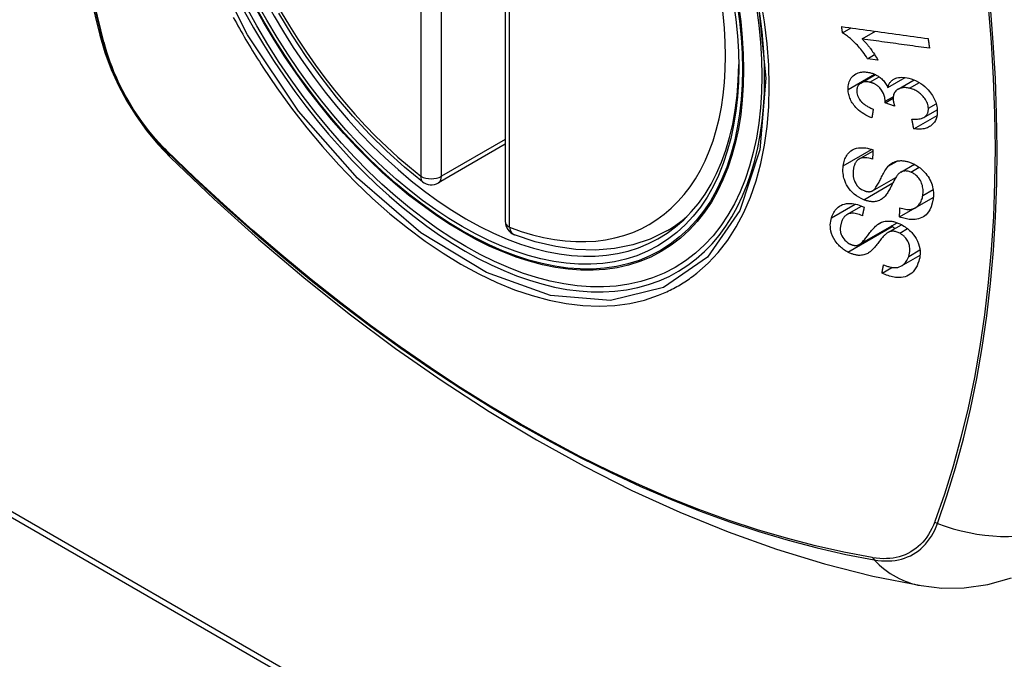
# Model space of a CAD drawing. Header units: inches. Extents: x 378 to 445.2, y 145.3 to 209.5.
# Tile 16 of 129: x 404.07 to 404.875, y 186.731 to 187.255. Entities that reach past the tile are written whole.
import ezdxf

# ---------------------------------------------------------------- set-up
doc = ezdxf.new("R2010")
doc.units = ezdxf.units.IN
doc.header["$MEASUREMENT"] = 0
doc.layers.add('Visible Edges(ANSI)', color=7, linetype='Continuous', lineweight=25)
doc.layers.add('Visible Tangent Edges(ANSI)', color=7, linetype='Continuous', lineweight=25)

msp = doc.modelspace()

# ---------------------------------------------------------------- linework, layer by layer
at = {"layer": 'Visible Edges(ANSI)'}
for p, q in [((404.46697, 187.57461), (404.46697, 187.08993)), ((404.74296, 187.24429), (404.75001, 187.24836)), ((404.759, 187.2393), (404.76989, 187.24559)), ((404.76346, 187.22314), (404.76919, 187.22645)), ((404.77185, 187.22198), (404.76346, 187.22314)), ((404.75804, 187.20324), (404.76989, 187.21009)), ((404.78011, 187.19966), (404.7941, 187.20774)), ((404.78839, 187.19818), (404.80156, 187.20578)), ((404.77785, 187.18706), (404.78434, 187.1908)), ((404.78558, 187.18442), (404.77785, 187.18706)), ((404.80957, 187.17513), (404.82042, 187.1814)), ((404.80128, 187.16579), (404.82027, 187.17675)), ((404.46697, 187.15306), (404.41231, 187.1215)), ((404.7564, 187.14093), (404.76785, 187.14754)), ((403.55591, 187.14049), (405.67723, 185.91574)), ((403.56016, 187.14294), (405.68148, 185.91819)), ((404.79069, 187.13031), (404.80176, 187.1367)), ((404.76752, 187.11497), (404.78668, 187.12603)), ((404.78964, 187.09364), (404.8171, 187.10949)), ((404.80246, 187.10107), (404.81722, 187.10959)), ((404.8171, 187.10949), (404.8171, 187.10952)), ((404.8172, 187.10942), (404.8171, 187.10949)), ((404.74659, 187.09554), (404.75857, 187.10245)), ((404.75654, 187.07098), (404.7876, 187.08892)), ((404.59909, 187.08211), (404.60936, 187.08804)), ((404.78003, 187.08079), (404.79125, 187.08727)), ((404.79123, 187.05355), (404.80638, 187.0623)), ((404.77528, 187.04769), (404.78334, 187.05235))]:
    msp.add_line(p, q, dxfattribs=at)
at = {"layer": 'Visible Edges(ANSI)', "flags": 128}
for points in [[(404.13871, 187.94961), (404.12587, 187.91155), (404.11481, 187.87237), (404.10551, 187.83213), (404.09795, 187.79091), (404.09211, 187.74877), (404.08797, 187.70577), (404.08549, 187.66198), (404.08467, 187.61745), (404.08549, 187.57226), (404.08791, 187.52645), (404.09193, 187.48009), (404.09753, 187.43326), (404.10468, 187.38601), (404.11336, 187.33841), (404.12355, 187.29053), (404.13523, 187.24245)], [(404.39916, 187.12239), (404.38447, 187.1344), (404.37006, 187.14739), (404.35598, 187.1613), (404.34229, 187.17606), (404.32906, 187.19162), (404.31634, 187.2079), (404.30418, 187.22483), (404.29264, 187.24233), (404.28177, 187.26032)], [(404.13523, 187.24245), (404.13946, 187.22815), (404.14461, 187.21443), (404.15059, 187.20123), (404.1574, 187.18851), (404.16501, 187.17626), (404.17345, 187.16447), (404.18276, 187.15315), (404.19302, 187.14234)], [(404.74223, 187.24945), (404.74516, 187.24904), (404.74809, 187.24863), (404.75103, 187.24822), (404.75398, 187.24781), (404.75693, 187.2474), (404.75988, 187.24698), (404.76284, 187.24657), (404.7658, 187.24616), (404.76876, 187.24575), (404.77172, 187.24533), (404.77469, 187.24492), (404.77765, 187.2445), (404.78061, 187.24409), (404.78357, 187.24368), (404.78653, 187.24327), (404.78949, 187.24285), (404.79244, 187.24244), (404.79539, 187.24203), (404.79833, 187.24162), (404.80127, 187.24121), (404.8042, 187.2408), (404.80712, 187.2404), (404.81004, 187.23999), (404.81295, 187.23959)], [(404.74296, 187.24429), (404.74293, 187.24451), (404.7429, 187.24472), (404.74287, 187.24494), (404.74284, 187.24515), (404.74281, 187.24537), (404.74278, 187.24558), (404.74275, 187.2458), (404.74272, 187.24601), (404.74269, 187.24623), (404.74266, 187.24644), (404.74262, 187.24666), (404.74259, 187.24687), (404.74256, 187.24709), (404.74253, 187.2473), (404.7425, 187.24752), (404.74247, 187.24773), (404.74244, 187.24795), (404.74241, 187.24816), (404.74238, 187.24838), (404.74235, 187.24859), (404.74232, 187.24881), (404.74229, 187.24902), (404.74226, 187.24924), (404.74223, 187.24945)], [(404.76346, 187.22314), (404.76251, 187.22463), (404.76156, 187.22604), (404.76061, 187.22739), (404.75967, 187.22868), (404.75873, 187.22989), (404.75781, 187.23105), (404.75689, 187.23215), (404.75599, 187.23318), (404.7551, 187.23416), (404.75423, 187.23509), (404.75338, 187.23596), (404.75256, 187.23678), (404.75175, 187.23755), (404.75098, 187.23827), (404.75023, 187.23895), (404.74948, 187.23961), (404.74871, 187.24027), (404.74792, 187.24091), (404.74712, 187.24153), (404.74631, 187.24213), (404.74549, 187.24272), (404.74465, 187.24327), (404.74381, 187.2438), (404.74296, 187.24429)], [(404.81415, 187.23165), (404.81187, 187.23197), (404.80959, 187.23228), (404.8073, 187.2326), (404.80501, 187.23292), (404.80271, 187.23324), (404.80042, 187.23356), (404.79812, 187.23387), (404.79582, 187.23419), (404.79351, 187.23451), (404.79121, 187.23483), (404.78891, 187.23515), (404.7866, 187.23547), (404.7843, 187.23579), (404.78199, 187.23611), (404.77969, 187.23643), (404.77738, 187.23675), (404.77508, 187.23707), (404.77278, 187.23739), (404.77048, 187.23771), (404.76818, 187.23803), (404.76588, 187.23835), (404.76359, 187.23866), (404.76129, 187.23898), (404.759, 187.2393)], [(404.759, 187.2393), (404.75949, 187.23882), (404.75997, 187.23833), (404.76045, 187.23783), (404.76092, 187.23732), (404.76139, 187.2368), (404.76185, 187.23628), (404.76231, 187.23575), (404.76275, 187.23522), (404.7632, 187.23469), (404.76363, 187.23415), (404.76406, 187.23361), (404.76448, 187.23307), (404.7649, 187.23253), (404.7653, 187.23199), (404.76576, 187.23137), (404.7663, 187.23063), (404.76692, 187.22978), (404.76758, 187.22884), (404.76828, 187.22782), (404.76901, 187.22673), (404.76974, 187.22559), (404.77047, 187.22441), (404.77118, 187.2232), (404.77185, 187.22198)], [(404.81295, 187.23959), (404.813, 187.23926), (404.81305, 187.23892), (404.8131, 187.23859), (404.81315, 187.23826), (404.8132, 187.23793), (404.81325, 187.2376), (404.8133, 187.23727), (404.81335, 187.23694), (404.8134, 187.23661), (404.81345, 187.23628), (404.8135, 187.23595), (404.81355, 187.23562), (404.8136, 187.23529), (404.81365, 187.23496), (404.8137, 187.23462), (404.81375, 187.23429), (404.8138, 187.23396), (404.81385, 187.23363), (404.8139, 187.2333), (404.81395, 187.23297), (404.814, 187.23264), (404.81405, 187.23231), (404.8141, 187.23198), (404.81415, 187.23165)], [(404.74749, 187.19786), (404.74748, 187.19921), (404.74756, 187.20053), (404.74774, 187.20182), (404.74802, 187.20305), (404.74841, 187.20424), (404.7489, 187.20538), (404.74948, 187.20647), (404.75015, 187.20747), (404.75091, 187.2084), (404.75176, 187.20924), (404.75271, 187.20999), (404.75373, 187.21063), (404.75478, 187.21115), (404.75582, 187.21154), (404.75683, 187.21184), (404.7578, 187.21205), (404.75871, 187.21219), (404.75961, 187.21228), (404.76053, 187.21232), (404.76146, 187.21231), (404.7624, 187.21225), (404.76335, 187.21214), (404.76432, 187.21198), (404.7653, 187.21176)], [(404.7653, 187.21176), (404.76595, 187.2116), (404.76661, 187.21141), (404.76726, 187.21119), (404.76791, 187.21096), (404.76856, 187.2107), (404.76921, 187.21041), (404.76985, 187.21011), (404.77048, 187.20978), (404.7711, 187.20943), (404.77172, 187.20906), (404.77234, 187.20865), (404.77298, 187.2082), (404.77364, 187.20771), (404.77431, 187.20716), (404.77499, 187.20656), (404.77567, 187.20591), (404.77635, 187.2052), (404.777, 187.20446), (404.7776, 187.2037), (404.77817, 187.20292), (404.77871, 187.20213), (404.77921, 187.20132), (404.77967, 187.20049), (404.78011, 187.19966)], [(404.76543, 187.20387), (404.76469, 187.20403), (404.76396, 187.20415), (404.76324, 187.20424), (404.76252, 187.20428), (404.76182, 187.20428), (404.76113, 187.20423), (404.76047, 187.20413), (404.75984, 187.20398), (404.75922, 187.20379), (404.75863, 187.20355), (404.75806, 187.20326), (404.75753, 187.20292), (404.75704, 187.20255), (404.75659, 187.20213), (404.75618, 187.20168), (404.75582, 187.20119), (404.75552, 187.20067), (404.75525, 187.20012), (404.75504, 187.19953), (404.75488, 187.19892), (404.75477, 187.19829), (404.7547, 187.19763), (404.75467, 187.19697), (404.75468, 187.19629)], [(404.7779, 187.18827), (404.77745, 187.19143), (404.77637, 187.19458), (404.77475, 187.19752), (404.77343, 187.19927), (404.77294, 187.19981), (404.7726, 187.20014), (404.77226, 187.20045), (404.77191, 187.20076), (404.77155, 187.20104), (404.77118, 187.20132), (404.7708, 187.20159), (404.77041, 187.20184), (404.77002, 187.20208), (404.76961, 187.2023), (404.76921, 187.20252), (404.76879, 187.20272), (404.76838, 187.2029), (404.76796, 187.20308), (404.76754, 187.20324), (404.76712, 187.20339), (404.7667, 187.20352), (404.76627, 187.20365), (404.76585, 187.20377), (404.76543, 187.20387)], [(404.78011, 187.19966), (404.78027, 187.20026), (404.78045, 187.20086), (404.78066, 187.20143), (404.7809, 187.20199), (404.78116, 187.20253), (404.78146, 187.20305), (404.78178, 187.20356), (404.78214, 187.20404), (404.78253, 187.2045), (404.78294, 187.20493), (404.78339, 187.20533), (404.78386, 187.2057), (404.78435, 187.20605), (404.78491, 187.20638), (404.78561, 187.20674), (404.78646, 187.2071), (404.78748, 187.20742), (404.78868, 187.20768), (404.79003, 187.20785), (404.79143, 187.20791), (404.79286, 187.20786), (404.79431, 187.20771), (404.79577, 187.20747), (404.79725, 187.20715)], [(404.79725, 187.20715), (404.79924, 187.20661), (404.80122, 187.20591), (404.80319, 187.20507), (404.8051, 187.20407), (404.80695, 187.20293), (404.80874, 187.20165), (404.81041, 187.20027), (404.81187, 187.19889), (404.81314, 187.19756), (404.81419, 187.19634), (404.81504, 187.19527), (404.8158, 187.19421), (404.81651, 187.19314), (404.81716, 187.19206), (404.81776, 187.19095), (404.8183, 187.18982), (404.81878, 187.18869), (404.81919, 187.18755), (404.81955, 187.18641), (404.81984, 187.18527), (404.82008, 187.18413), (404.82026, 187.183), (404.82038, 187.18187), (404.82046, 187.18076)], [(404.76696, 187.17471), (404.76531, 187.1754), (404.76368, 187.17616), (404.76208, 187.17699), (404.7605, 187.1779), (404.75897, 187.1789), (404.75748, 187.17998), (404.75612, 187.1811), (404.75492, 187.1822), (404.7539, 187.18325), (404.75301, 187.18424), (404.75227, 187.18517), (404.75159, 187.18609), (404.75096, 187.18702), (404.75038, 187.18797), (404.74986, 187.18894), (404.74938, 187.18992), (404.74896, 187.19092), (404.7486, 187.19191), (404.74829, 187.19291), (404.74803, 187.1939), (404.74782, 187.1949), (404.74767, 187.19589), (404.74756, 187.19688), (404.74749, 187.19786)], [(404.75468, 187.19629), (404.75478, 187.19519), (404.75498, 187.19408), (404.7553, 187.19297), (404.75573, 187.19187), (404.75628, 187.19078), (404.7569, 187.18979), (404.75752, 187.18895), (404.75809, 187.18826), (404.7586, 187.1877), (404.75914, 187.18717), (404.75969, 187.18667), (404.76027, 187.18619), (404.76087, 187.18573), (404.76148, 187.18529), (404.76211, 187.18487), (404.76275, 187.18448), (404.7634, 187.1841), (404.76406, 187.18374), (404.76474, 187.1834), (404.76541, 187.18308), (404.76609, 187.18278), (404.76677, 187.18249), (404.76746, 187.18222), (404.76813, 187.18196)], [(404.79773, 187.19895), (404.79693, 187.19912), (404.79613, 187.19927), (404.79535, 187.19937), (404.79457, 187.19944), (404.7938, 187.19947), (404.79304, 187.19946), (404.79229, 187.19941), (404.79157, 187.19931), (404.79086, 187.19916), (404.79019, 187.19897), (404.78954, 187.19874), (404.78892, 187.19846), (404.78832, 187.19814), (404.78773, 187.19776), (404.78714, 187.1973), (404.78655, 187.19676), (404.786, 187.19612), (404.7855, 187.19539), (404.7851, 187.19461), (404.78478, 187.19377), (404.78455, 187.19288), (404.7844, 187.19195), (404.78434, 187.191), (404.78435, 187.19002)], [(404.81321, 187.18253), (404.81312, 187.18355), (404.81296, 187.18458), (404.81271, 187.18561), (404.81238, 187.18664), (404.81196, 187.18766), (404.81146, 187.18867), (404.81088, 187.18967), (404.81023, 187.19061), (404.80956, 187.19149), (404.80888, 187.19229), (404.8082, 187.19301), (404.80751, 187.19369), (404.8068, 187.19433), (404.80606, 187.19494), (404.8053, 187.19551), (404.80451, 187.19605), (404.8037, 187.19656), (404.80287, 187.19702), (404.80203, 187.19744), (404.80118, 187.19782), (404.80033, 187.19816), (404.79946, 187.19846), (404.7986, 187.19872), (404.79773, 187.19895)], [(404.77785, 187.18706), (404.77786, 187.1871), (404.77786, 187.18715), (404.77787, 187.1872), (404.77787, 187.18725), (404.77787, 187.1873), (404.77788, 187.18736), (404.77788, 187.18741), (404.77789, 187.18746), (404.77789, 187.18751), (404.77789, 187.18756), (404.7779, 187.18761), (404.7779, 187.18766), (404.7779, 187.18771), (404.7779, 187.18776), (404.7779, 187.18781), (404.77791, 187.18786), (404.77791, 187.18791), (404.77791, 187.18796), (404.77791, 187.18801), (404.77791, 187.18806), (404.77791, 187.18811), (404.77791, 187.18816), (404.77791, 187.18821), (404.7779, 187.18827)], [(404.78435, 187.19002), (404.78436, 187.1898), (404.78438, 187.18958), (404.7844, 187.18935), (404.78443, 187.18912), (404.78446, 187.1889), (404.78449, 187.18867), (404.78453, 187.18844), (404.78457, 187.18821), (404.78462, 187.18797), (404.78466, 187.18774), (404.78471, 187.1875), (404.78477, 187.18726), (404.78483, 187.18702), (404.78489, 187.18678), (404.78495, 187.18654), (404.78501, 187.1863), (404.78508, 187.18606), (404.78514, 187.18582), (404.78521, 187.18558), (404.78528, 187.18535), (404.78536, 187.18511), (404.78543, 187.18488), (404.7855, 187.18465), (404.78558, 187.18442)], [(404.76813, 187.18196), (404.76809, 187.18166), (404.76804, 187.18136), (404.76799, 187.18105), (404.76794, 187.18075), (404.76789, 187.18045), (404.76784, 187.18015), (404.76779, 187.17984), (404.76774, 187.17954), (404.76769, 187.17924), (404.76764, 187.17894), (404.76759, 187.17864), (404.76754, 187.17833), (404.76749, 187.17803), (404.76744, 187.17773), (404.7674, 187.17743), (404.76735, 187.17713), (404.7673, 187.17683), (404.76725, 187.17652), (404.7672, 187.17622), (404.76715, 187.17592), (404.7671, 187.17562), (404.76705, 187.17532), (404.76701, 187.17501), (404.76696, 187.17471)], [(404.79974, 187.17368), (404.8009, 187.17363), (404.80206, 187.17361), (404.80321, 187.17364), (404.80434, 187.17371), (404.80544, 187.17384), (404.80652, 187.17403), (404.80755, 187.17429), (404.80854, 187.17463), (404.80945, 187.17506), (404.81019, 187.17553), (404.81077, 187.176), (404.81123, 187.17645), (404.81159, 187.17686), (404.8119, 187.17728), (404.81218, 187.17772), (404.81243, 187.17818), (404.81264, 187.17866), (404.81282, 187.17916), (404.81297, 187.17969), (404.81308, 187.18023), (404.81316, 187.18079), (404.81321, 187.18136), (404.81322, 187.18194), (404.81321, 187.18253)], [(404.82046, 187.18076), (404.82047, 187.17897), (404.82034, 187.17723), (404.82004, 187.17556), (404.81956, 187.17396), (404.81891, 187.17247), (404.81811, 187.17116), (404.81725, 187.17008), (404.8164, 187.16921), (404.8156, 187.16854), (404.81485, 187.168), (404.81407, 187.16752), (404.81326, 187.16708), (404.8124, 187.16669), (404.81152, 187.16636), (404.81059, 187.16607), (404.80963, 187.16584), (404.80865, 187.16566), (404.80764, 187.16554), (404.80662, 187.16547), (404.80558, 187.16544), (404.80453, 187.16546), (404.80346, 187.16553), (404.80238, 187.16564), (404.80128, 187.16579)], [(404.80128, 187.16579), (404.80122, 187.16612), (404.80115, 187.16645), (404.80109, 187.16677), (404.80102, 187.1671), (404.80096, 187.16743), (404.80089, 187.16776), (404.80083, 187.16809), (404.80077, 187.16842), (404.8007, 187.16875), (404.80064, 187.16908), (404.80057, 187.16941), (404.80051, 187.16973), (404.80044, 187.17006), (404.80038, 187.17039), (404.80031, 187.17072), (404.80025, 187.17105), (404.80019, 187.17138), (404.80012, 187.17171), (404.80006, 187.17204), (404.79999, 187.17237), (404.79993, 187.1727), (404.79986, 187.17303), (404.7998, 187.17336), (404.79974, 187.17368)], [(404.74352, 187.13548), (404.74371, 187.13664), (404.74394, 187.13779), (404.74423, 187.13891), (404.74457, 187.14), (404.74496, 187.14107), (404.74541, 187.1421), (404.74592, 187.14309), (404.7465, 187.14404), (404.74713, 187.14495), (404.74786, 187.14584), (404.74876, 187.14676), (404.74986, 187.14768), (404.7512, 187.14853), (404.75276, 187.14927), (404.7544, 187.14979), (404.75602, 187.15011), (404.75759, 187.15027), (404.75908, 187.1503), (404.76053, 187.15023), (404.76198, 187.15006), (404.76345, 187.14981), (404.76493, 187.14946), (404.76642, 187.14903), (404.76791, 187.14852)], [(404.76791, 187.14852), (404.76789, 187.14821), (404.76787, 187.14789), (404.76786, 187.14758), (404.76784, 187.14727), (404.76782, 187.14695), (404.7678, 187.14664), (404.76779, 187.14633), (404.76777, 187.14601), (404.76775, 187.1457), (404.76773, 187.14538), (404.76771, 187.14507), (404.7677, 187.14476), (404.76768, 187.14444), (404.76766, 187.14413), (404.76764, 187.14382), (404.76763, 187.1435), (404.76761, 187.14319), (404.76759, 187.14288), (404.76758, 187.14257), (404.76756, 187.14225), (404.76754, 187.14194), (404.76752, 187.14163), (404.76751, 187.14131), (404.76749, 187.141)], [(404.19302, 187.14234), (404.22883, 187.10818), (404.2652, 187.07542), (404.30208, 187.0441), (404.33942, 187.01428), (404.37719, 186.98602), (404.41532, 186.95936), (404.45378, 186.93436), (404.49251, 186.91105), (404.53148, 186.8895), (404.57065, 186.86974), (404.60996, 186.85184), (404.64937, 186.83583), (404.68885, 186.82176), (404.72834, 186.8097), (404.76781, 186.79968), (404.80719, 186.79178)], [(404.76749, 187.141), (404.76594, 187.14144), (404.76439, 187.14178), (404.76285, 187.142), (404.76136, 187.14208), (404.75992, 187.14202), (404.75855, 187.14178), (404.75736, 187.1414), (404.75644, 187.14095), (404.75577, 187.14052), (404.75528, 187.14013), (404.75485, 187.13972), (404.75445, 187.13928), (404.75408, 187.13881), (404.75374, 187.13832), (404.75344, 187.1378), (404.75316, 187.13726), (404.75292, 187.13671), (404.75269, 187.13613), (404.75249, 187.13555), (404.75232, 187.13495), (404.75216, 187.13435), (404.75203, 187.13373), (404.75192, 187.13311), (404.75182, 187.13248)], [(404.78029, 187.13507), (404.78098, 187.13576), (404.78171, 187.13641), (404.78248, 187.13702), (404.7833, 187.13758), (404.78417, 187.13809), (404.78509, 187.13854), (404.78605, 187.13892), (404.78702, 187.13922), (404.78797, 187.13943), (404.78888, 187.13957), (404.78974, 187.13965), (404.79055, 187.13968), (404.79131, 187.13968), (404.79201, 187.13964), (404.79271, 187.13958), (404.79342, 187.13949), (404.79412, 187.13938), (404.79483, 187.13924), (404.79554, 187.13908), (404.79625, 187.13889), (404.79696, 187.13868), (404.79767, 187.13845), (404.79839, 187.1382), (404.7991, 187.13792)], [(404.7991, 187.13792), (404.80019, 187.13746), (404.80126, 187.13696), (404.80232, 187.1364), (404.80337, 187.1358), (404.8044, 187.13515), (404.80539, 187.13446), (404.80637, 187.13372), (404.80731, 187.13295), (404.80824, 187.13213), (404.8092, 187.13122), (404.81016, 187.13021), (404.81113, 187.12911), (404.81207, 187.12791), (404.81296, 187.12662), (404.81377, 187.12531), (404.81448, 187.12397), (404.81512, 187.12262), (404.81567, 187.12126), (404.81617, 187.11979), (404.81667, 187.11793), (404.81709, 187.1157), (404.81733, 187.11319), (404.81731, 187.11071), (404.81706, 187.10831)], [(404.76029, 187.10769), (404.75825, 187.1086), (404.75626, 187.1097), (404.75435, 187.11096), (404.75254, 187.11237), (404.75087, 187.11389), (404.74951, 187.11531), (404.74848, 187.11655), (404.74772, 187.11757), (404.74717, 187.11839), (404.74667, 187.11921), (404.7462, 187.12003), (404.74578, 187.12087), (404.7454, 187.1217), (404.74505, 187.12255), (404.74473, 187.12339), (404.74445, 187.12425), (404.74416, 187.12524), (404.74387, 187.1264), (404.74362, 187.12772), (404.74341, 187.1292), (404.74329, 187.1308), (404.74327, 187.13239), (404.74335, 187.13395), (404.74352, 187.13548)], [(404.75182, 187.13248), (404.75175, 187.13199), (404.75169, 187.13149), (404.75165, 187.13099), (404.75161, 187.13049), (404.75158, 187.12998), (404.75156, 187.12947), (404.75156, 187.12896), (404.75157, 187.12844), (404.75159, 187.12792), (404.75163, 187.12739), (404.75168, 187.12686), (404.75176, 187.12632), (404.75185, 187.12578), (404.75196, 187.12524), (404.75209, 187.1247), (404.75225, 187.12416), (404.75243, 187.12362), (404.75264, 187.12307), (404.75296, 187.12234), (404.75375, 187.12095), (404.75507, 187.11917), (404.75669, 187.11752), (404.75857, 187.11615), (404.76061, 187.11514)], [(404.76721, 187.11481), (404.76783, 187.11516), (404.76845, 187.11567), (404.76907, 187.11629), (404.76969, 187.11703), (404.77029, 187.11785), (404.77086, 187.11871), (404.7714, 187.11958), (404.7719, 187.12044), (404.77237, 187.12128), (404.77281, 187.12212), (404.77323, 187.12294), (404.77364, 187.12378), (404.77406, 187.12462), (404.77448, 187.12548), (404.77492, 187.12636), (404.77538, 187.12728), (404.77588, 187.12823), (404.77641, 187.12922), (404.777, 187.13026), (404.77762, 187.13133), (404.77827, 187.13237), (404.77894, 187.13337), (404.77962, 187.13428), (404.78029, 187.13507)], [(404.79876, 187.1303), (404.7981, 187.13055), (404.79743, 187.13077), (404.79676, 187.13095), (404.79609, 187.13109), (404.79543, 187.13118), (404.79478, 187.13123), (404.79415, 187.13124), (404.79355, 187.13121), (404.793, 187.13114), (404.7925, 187.13104), (404.79204, 187.13091), (404.79161, 187.13076), (404.79121, 187.13058), (404.79083, 187.13039), (404.79046, 187.13017), (404.7901, 187.12994), (404.78976, 187.12968), (404.78944, 187.12941), (404.78912, 187.12913), (404.78882, 187.12884), (404.78853, 187.12853), (404.78825, 187.12822), (404.78799, 187.1279), (404.78774, 187.12757)], [(404.80864, 187.1113), (404.80876, 187.11225), (404.80884, 187.11322), (404.80888, 187.1142), (404.80887, 187.1152), (404.80881, 187.11621), (404.80869, 187.11724), (404.80851, 187.11827), (404.80828, 187.11931), (404.80798, 187.12034), (404.80761, 187.12138), (404.80718, 187.12241), (404.80666, 187.12342), (404.80605, 187.12442), (404.80537, 187.12536), (404.80466, 187.1262), (404.80395, 187.12693), (404.80327, 187.12755), (404.80264, 187.12807), (404.80203, 187.12852), (404.80141, 187.12895), (404.80077, 187.12934), (404.80011, 187.12969), (404.79944, 187.13001), (404.79876, 187.1303)], [(404.78774, 187.12757), (404.78741, 187.12713), (404.78706, 187.12662), (404.78669, 187.12603), (404.7863, 187.12537), (404.7859, 187.12466), (404.78548, 187.1239), (404.78505, 187.1231), (404.78461, 187.12227), (404.78416, 187.12141), (404.7837, 187.12052), (404.78323, 187.11963), (404.78276, 187.11873), (404.78228, 187.11784), (404.78181, 187.11695), (404.78133, 187.11608), (404.78085, 187.11524), (404.78038, 187.11443), (404.7799, 187.11365), (404.77941, 187.11288), (404.7789, 187.11212), (404.77837, 187.11139), (404.77782, 187.11071), (404.77727, 187.11008), (404.77672, 187.10954)], [(404.76061, 187.11514), (404.7609, 187.11502), (404.7612, 187.11492), (404.76149, 187.11481), (404.76179, 187.11472), (404.76209, 187.11464), (404.76238, 187.11456), (404.76268, 187.11449), (404.76297, 187.11443), (404.76326, 187.11438), (404.76355, 187.11434), (404.76384, 187.11431), (404.76413, 187.11429), (404.76441, 187.11428), (404.76469, 187.11428), (404.76496, 187.11429), (404.76523, 187.11431), (404.7655, 187.11434), (404.76576, 187.11438), (404.76601, 187.11443), (404.76626, 187.11448), (404.76651, 187.11455), (404.76675, 187.11463), (404.76698, 187.11471), (404.76721, 187.11481)], [(404.77672, 187.10954), (404.77607, 187.10896), (404.77538, 187.10843), (404.77466, 187.10794), (404.77389, 187.1075), (404.77309, 187.10711), (404.77224, 187.10677), (404.77136, 187.1065), (404.77049, 187.1063), (404.76966, 187.10617), (404.76888, 187.1061), (404.76815, 187.10607), (404.76747, 187.10607), (404.76687, 187.1061), (404.76628, 187.10615), (404.76569, 187.10621), (404.76509, 187.1063), (404.7645, 187.10641), (404.7639, 187.10654), (404.7633, 187.10668), (404.7627, 187.10685), (404.7621, 187.10703), (404.7615, 187.10723), (404.76089, 187.10745), (404.76029, 187.10769)], [(404.81706, 187.10831), (404.81642, 187.10501), (404.81549, 187.10195), (404.81442, 187.09953), (404.81333, 187.09773), (404.81233, 187.09643), (404.81135, 187.09542), (404.81027, 187.09451), (404.80909, 187.09372), (404.80781, 187.09304), (404.80643, 187.09248), (404.80503, 187.09206), (404.80364, 187.09178), (404.80231, 187.09161), (404.80103, 187.09152), (404.79984, 187.09151), (404.79873, 187.09156), (404.79761, 187.09165), (404.79649, 187.0918), (404.79536, 187.09199), (404.79422, 187.09223), (404.79308, 187.09252), (404.79194, 187.09285), (404.79079, 187.09322), (404.78964, 187.09364)], [(404.78986, 187.10102), (404.79103, 187.10069), (404.79221, 187.1004), (404.79338, 187.10015), (404.79455, 187.09996), (404.7957, 187.09983), (404.79683, 187.09977), (404.79793, 187.09979), (404.799, 187.09989), (404.80005, 187.10009), (404.80108, 187.10041), (404.8021, 187.10087), (404.80305, 187.10143), (404.8039, 187.10207), (404.80466, 187.10277), (404.80534, 187.1035), (404.80592, 187.10424), (404.80645, 187.10501), (404.80691, 187.10581), (404.80732, 187.10665), (404.80768, 187.10753), (404.80799, 187.10843), (404.80826, 187.10937), (404.80847, 187.11032), (404.80864, 187.1113)], [(404.73394, 187.09292), (404.73432, 187.09404), (404.73475, 187.09513), (404.73523, 187.09619), (404.73578, 187.09721), (404.73638, 187.09819), (404.73705, 187.09913), (404.73778, 187.10001), (404.73858, 187.10084), (404.73946, 187.10161), (404.74047, 187.10236), (404.74165, 187.10306), (404.74301, 187.10368), (404.74455, 187.10417), (404.7462, 187.10449), (404.74783, 187.10463), (404.74941, 187.10463), (404.75091, 187.10451), (404.75232, 187.10431), (404.75371, 187.10403), (404.7551, 187.10368), (404.75648, 187.10324), (404.75787, 187.10274), (404.75925, 187.10216), (404.76063, 187.10151)], [(404.76063, 187.10151), (404.76057, 187.10122), (404.76051, 187.10093), (404.76045, 187.10065), (404.76039, 187.10036), (404.76033, 187.10007), (404.76027, 187.09978), (404.76021, 187.0995), (404.76015, 187.09921), (404.76009, 187.09892), (404.76002, 187.09863), (404.75996, 187.09835), (404.7599, 187.09806), (404.75984, 187.09777), (404.75978, 187.09748), (404.75972, 187.0972), (404.75966, 187.09691), (404.7596, 187.09662), (404.75954, 187.09633), (404.75948, 187.09605), (404.75942, 187.09576), (404.75936, 187.09547), (404.7593, 187.09518), (404.75924, 187.0949), (404.75918, 187.09461)], [(404.78964, 187.09364), (404.78965, 187.09395), (404.78966, 187.09425), (404.78966, 187.09456), (404.78967, 187.09487), (404.78968, 187.09517), (404.78969, 187.09548), (404.7897, 187.09579), (404.78971, 187.0961), (404.78972, 187.0964), (404.78973, 187.09671), (404.78974, 187.09702), (404.78975, 187.09733), (404.78976, 187.09763), (404.78977, 187.09794), (404.78978, 187.09825), (404.78978, 187.09856), (404.78979, 187.09887), (404.7898, 187.09917), (404.78981, 187.09948), (404.78982, 187.09979), (404.78983, 187.1001), (404.78984, 187.1004), (404.78985, 187.10071), (404.78986, 187.10102)], [(404.74727, 187.0649), (404.74637, 187.0654), (404.74549, 187.06593), (404.74463, 187.06649), (404.74378, 187.06709), (404.74295, 187.06771), (404.74214, 187.06837), (404.74135, 187.06905), (404.7406, 187.06976), (404.73987, 187.07048), (404.73916, 187.07123), (404.73849, 187.072), (404.73776, 187.07289), (404.73681, 187.07419), (404.73576, 187.0759), (404.73474, 187.07796), (404.73396, 187.08006), (404.73345, 187.08205), (404.73315, 187.08387), (404.73301, 187.08552), (404.73298, 187.08708), (404.73307, 187.0886), (404.73327, 187.09008), (404.73356, 187.09152), (404.73394, 187.09292)], [(404.74201, 187.08897), (404.74186, 187.08847), (404.74172, 187.08796), (404.74159, 187.08745), (404.74147, 187.08694), (404.74137, 187.08641), (404.74128, 187.08588), (404.74121, 187.08535), (404.74116, 187.0848), (404.74112, 187.08425), (404.74111, 187.08369), (404.74111, 187.08312), (404.74114, 187.08255), (404.7412, 187.08196), (404.74129, 187.08138), (404.74141, 187.08078), (404.7416, 187.08005), (404.74193, 187.07914), (404.74242, 187.07805), (404.74312, 187.07683), (404.74397, 187.07561), (404.74495, 187.07447), (404.74608, 187.07342), (404.74731, 187.0725), (404.74862, 187.07172)], [(404.75918, 187.09461), (404.75799, 187.0951), (404.7568, 187.09554), (404.7556, 187.09592), (404.75441, 187.09622), (404.75323, 187.09645), (404.75207, 187.09659), (404.75094, 187.09663), (404.74986, 187.09656), (404.74882, 187.09639), (404.74791, 187.09613), (404.74712, 187.09581), (404.74644, 187.09545), (404.74587, 187.09507), (404.74535, 187.09465), (404.74487, 187.09419), (404.74443, 187.0937), (404.74402, 187.09317), (404.74365, 187.09263), (404.74331, 187.09206), (404.743, 187.09147), (404.74271, 187.09087), (404.74245, 187.09025), (404.74222, 187.08961), (404.74201, 187.08897)], [(404.77146, 187.08732), (404.77226, 187.08786), (404.7731, 187.08836), (404.77397, 187.08882), (404.77489, 187.08922), (404.77584, 187.08957), (404.77683, 187.08986), (404.77787, 187.09008), (404.7789, 187.09022), (404.77989, 187.09029), (404.78083, 187.09029), (404.78172, 187.09025), (404.78256, 187.09017), (404.78334, 187.09006), (404.78406, 187.08993), (404.78477, 187.08977), (404.78548, 187.08959), (404.78619, 187.08939), (404.7869, 187.08916), (404.78761, 187.08891), (404.78831, 187.08864), (404.78902, 187.08835), (404.78972, 187.08803), (404.79042, 187.0877), (404.79112, 187.08734)], [(404.59909, 187.08211), (404.58568, 187.07551), (404.57142, 187.07069), (404.55642, 187.06767), (404.54082, 187.06645), (404.52474, 187.067), (404.50829, 187.06928), (404.49154, 187.07326), (404.47461, 187.07889)], [(404.75531, 187.07046), (404.75598, 187.07069), (404.75667, 187.07106), (404.75738, 187.07154), (404.7581, 187.07212), (404.75882, 187.07278), (404.75953, 187.07349), (404.76021, 187.07422), (404.76085, 187.07496), (404.76145, 187.07568), (404.76202, 187.07639), (404.76257, 187.0771), (404.76312, 187.07781), (404.76366, 187.07854), (404.76421, 187.07927), (404.76478, 187.08003), (404.76538, 187.08081), (404.76601, 187.08161), (404.76669, 187.08245), (404.76742, 187.08333), (404.76821, 187.08422), (404.76902, 187.0851), (404.76984, 187.08593), (404.77066, 187.08668), (404.77146, 187.08732)], [(404.78972, 187.08032), (404.78904, 187.08066), (404.78835, 187.08096), (404.78765, 187.08123), (404.78696, 187.08146), (404.78626, 187.08164), (404.78558, 187.08177), (404.7849, 187.08186), (404.78428, 187.0819), (404.78371, 187.08189), (404.78319, 187.08186), (404.78271, 187.08179), (404.78226, 187.0817), (404.78185, 187.08159), (404.78146, 187.08145), (404.78107, 187.0813), (404.78069, 187.08114), (404.78032, 187.08095), (404.77997, 187.08075), (404.77962, 187.08054), (404.77928, 187.08032), (404.77896, 187.08008), (404.77865, 187.07984), (404.77834, 187.07959), (404.77805, 187.07933)], [(404.78355, 187.08585), (404.78353, 187.08587), (404.78351, 187.08589), (404.78349, 187.08591), (404.78347, 187.08592), (404.78345, 187.08594), (404.78343, 187.08596), (404.78341, 187.08598), (404.78339, 187.086), (404.78337, 187.08602), (404.78335, 187.08604), (404.78333, 187.08605), (404.78331, 187.08607), (404.78329, 187.08609), (404.78327, 187.08611), (404.78325, 187.08613), (404.78323, 187.08615), (404.78321, 187.08617), (404.78319, 187.08619), (404.78317, 187.0862), (404.78315, 187.08622), (404.78313, 187.08624), (404.78311, 187.08626), (404.78309, 187.08628), (404.78307, 187.0863)], [(404.78574, 187.08409), (404.78565, 187.08415), (404.78556, 187.08422), (404.78547, 187.08428), (404.78538, 187.08435), (404.78529, 187.08442), (404.78519, 187.08448), (404.7851, 187.08455), (404.78501, 187.08462), (404.78492, 187.08469), (404.78483, 187.08476), (404.78474, 187.08484), (404.78465, 187.08491), (404.78456, 187.08498), (404.78447, 187.08506), (404.78438, 187.08513), (404.78429, 187.08521), (404.78419, 187.08529), (404.7841, 187.08537), (404.78401, 187.08544), (404.78392, 187.08552), (404.78383, 187.0856), (404.78374, 187.08569), (404.78365, 187.08577), (404.78355, 187.08585)], [(404.79112, 187.08734), (404.79216, 187.08677), (404.79317, 187.08616), (404.79417, 187.08551), (404.79514, 187.08482), (404.79609, 187.08409), (404.797, 187.08332), (404.79789, 187.08252), (404.79873, 187.0817), (404.79955, 187.08084), (404.80033, 187.07995), (404.80113, 187.07898), (404.80212, 187.07763), (404.80322, 187.0759), (404.8043, 187.0738), (404.80517, 187.07161), (404.80577, 187.06957), (404.80615, 187.06771), (404.80636, 187.06607), (404.80644, 187.06453), (404.80642, 187.06302), (404.8063, 187.06154), (404.80608, 187.06011), (404.80577, 187.05871), (404.80538, 187.05736)], [(404.77805, 187.07933), (404.77766, 187.07897), (404.77723, 187.07855), (404.77677, 187.07805), (404.77628, 187.07751), (404.77578, 187.07691), (404.77525, 187.07627), (404.7747, 187.07559), (404.77413, 187.07488), (404.77355, 187.07415), (404.77296, 187.0734), (404.77236, 187.07264), (404.77175, 187.07187), (404.77114, 187.07111), (404.77053, 187.07036), (404.76992, 187.06963), (404.76931, 187.06891), (404.76871, 187.06823), (404.76812, 187.06757), (404.76751, 187.06693), (404.76688, 187.0663), (404.76624, 187.06571), (404.76559, 187.06515), (404.76494, 187.06466), (404.76429, 187.06423)], [(404.79718, 187.06132), (404.79754, 187.06258), (404.79781, 187.06388), (404.79799, 187.06523), (404.79806, 187.06662), (404.79801, 187.06794), (404.79788, 187.06912), (404.7977, 187.07015), (404.79748, 187.07104), (404.7972, 187.07192), (404.79686, 187.07279), (404.79645, 187.07367), (404.79597, 187.07453), (404.79543, 187.07536), (404.79486, 187.07611), (404.79429, 187.07677), (404.79376, 187.07733), (404.79328, 187.07779), (404.79281, 187.07822), (404.79233, 187.07862), (404.79183, 187.079), (404.79132, 187.07936), (404.7908, 187.0797), (404.79027, 187.08002), (404.78972, 187.08032)], [(404.76429, 187.06423), (404.76355, 187.06379), (404.76278, 187.0634), (404.76197, 187.06305), (404.76113, 187.06276), (404.76026, 187.06251), (404.75935, 187.06232), (404.75842, 187.0622), (404.75751, 187.06214), (404.75665, 187.06214), (404.75585, 187.06218), (404.7551, 187.06226), (404.75441, 187.06236), (404.75379, 187.06248), (404.75319, 187.0626), (404.7526, 187.06275), (404.752, 187.06292), (404.75141, 187.0631), (404.75081, 187.06331), (404.75022, 187.06353), (404.74963, 187.06377), (404.74903, 187.06403), (404.74844, 187.0643), (404.74785, 187.06459), (404.74727, 187.0649)], [(404.74862, 187.07172), (404.7489, 187.07157), (404.74919, 187.07142), (404.74948, 187.07129), (404.74977, 187.07116), (404.75006, 187.07104), (404.75035, 187.07092), (404.75064, 187.07082), (404.75093, 187.07072), (404.75123, 187.07063), (404.75152, 187.07056), (404.75181, 187.07049), (404.7521, 187.07043), (404.75238, 187.07037), (404.75267, 187.07033), (404.75295, 187.0703), (404.75323, 187.07028), (404.7535, 187.07027), (404.75377, 187.07027), (404.75404, 187.07028), (404.7543, 187.0703), (404.75456, 187.07032), (404.75481, 187.07036), (404.75506, 187.07041), (404.75531, 187.07046)], [(404.80538, 187.05736), (404.8047, 187.05547), (404.80391, 187.05363), (404.80298, 187.05188), (404.80192, 187.05025), (404.80077, 187.04881), (404.79958, 187.04763), (404.79837, 187.04667), (404.79707, 187.04585), (404.79567, 187.04517), (404.79416, 187.04464), (404.79255, 187.04426), (404.79094, 187.04404), (404.78936, 187.04396), (404.78785, 187.044), (404.78643, 187.04412), (404.78513, 187.0443), (404.7839, 187.04454), (404.78267, 187.04483), (404.78143, 187.04518), (404.7802, 187.04558), (404.77897, 187.04603), (404.77773, 187.04654), (404.7765, 187.04709), (404.77528, 187.04769)], [(404.77654, 187.05448), (404.77723, 187.05419), (404.77792, 187.05391), (404.77861, 187.05365), (404.77931, 187.0534), (404.78, 187.05317), (404.7807, 187.05296), (404.78139, 187.05277), (404.78208, 187.0526), (404.78276, 187.05245), (404.78345, 187.05233), (404.78412, 187.05223), (404.7848, 187.05216), (404.78546, 187.05213), (404.78621, 187.05212), (404.78712, 187.05219), (404.78816, 187.05236), (404.78932, 187.05268), (404.79056, 187.0532), (404.79188, 187.05396), (404.79321, 187.05498), (404.79448, 187.05629), (404.79559, 187.05782), (404.79648, 187.0595), (404.79718, 187.06132)], [(404.77528, 187.04769), (404.77533, 187.04798), (404.77538, 187.04826), (404.77543, 187.04854), (404.77548, 187.04882), (404.77554, 187.0491), (404.77559, 187.04939), (404.77564, 187.04967), (404.77569, 187.04995), (404.77575, 187.05023), (404.7758, 187.05052), (404.77585, 187.0508), (404.7759, 187.05108), (404.77596, 187.05137), (404.77601, 187.05165), (404.77606, 187.05193), (404.77611, 187.05221), (404.77617, 187.0525), (404.77622, 187.05278), (404.77627, 187.05306), (404.77632, 187.05334), (404.77638, 187.05363), (404.77643, 187.05391), (404.77648, 187.05419), (404.77654, 187.05448)], [(404.80719, 186.79178), (404.82422, 186.78982), (404.84252, 186.78995), (404.86174, 186.79264), (404.88124, 186.79826)]]:
    msp.add_lwpolyline(points, dxfattribs=at)
at = {"layer": 'Visible Edges(ANSI)'}
for centre, start, end in [((404.4064, 187.13172), 232.17173, 300), ((404.47878, 187.08993), 180, 249.28185)]:
    msp.add_arc(centre, 0.01181, start, end, dxfattribs=at)
msp.add_ellipse((404.43181, 187.34694), major_axis=(-0.15994, 0.27703), ratio=0.57735, dxfattribs=at)
msp.add_ellipse((404.43529, 187.34895), major_axis=(0.15748, -0.27276), ratio=0.57735, start_param=2.363977, end_param=7.060801, dxfattribs=at)
at = {"layer": 'Visible Tangent Edges(ANSI)'}
for p, q in [((404.39805, 187.61158), (404.39805, 187.1269)), ((404.41476, 187.1269), (404.41476, 187.61158)), ((404.47043, 187.08511), (404.47043, 187.56979)), ((404.13875, 187.23632), (404.13863, 187.23678)), ((404.74749, 187.19786), (404.76922, 187.21041)), ((404.76543, 187.20387), (404.77296, 187.20822)), ((404.79773, 187.19895), (404.80584, 187.20364)), ((404.7779, 187.18827), (404.78441, 187.19202)), ((404.81321, 187.18253), (404.8196, 187.18622)), ((404.46697, 187.15705), (404.41476, 187.1269)), ((404.18982, 187.14812), (404.18948, 187.14845)), ((404.74352, 187.13548), (404.76679, 187.14891)), ((404.78029, 187.13507), (404.78776, 187.13939)), ((404.79876, 187.1303), (404.80564, 187.13427)), ((404.76029, 187.10769), (404.78411, 187.12144)), ((404.80864, 187.1113), (404.81702, 187.11614)), ((404.73394, 187.09292), (404.75333, 187.10412)), ((404.77146, 187.08732), (404.77437, 187.08901)), ((404.74727, 187.0649), (404.78355, 187.08585)), ((404.78972, 187.08032), (404.79616, 187.08403)), ((404.79718, 187.06132), (404.8063, 187.06659)), ((404.81848, 186.84427), (404.81836, 186.84395)), ((404.76762, 186.81466), (404.76729, 186.81471))]:
    msp.add_line(p, q, dxfattribs=at)
at = {"layer": 'Visible Tangent Edges(ANSI)', "flags": 128}
for points in [[(404.11649, 187.83658), (404.11068, 187.81223), (404.10555, 187.78729), (404.10109, 187.7618), (404.09732, 187.73578), (404.09423, 187.70927), (404.09184, 187.68229), (404.09014, 187.6549), (404.08912, 187.62712), (404.08879, 187.59896), (404.08915, 187.57041), (404.0902, 187.54147), (404.09193, 187.51218), (404.09434, 187.48256), (404.09743, 187.45266), (404.1012, 187.4225), (404.10564, 187.39208), (404.11076, 187.36143), (404.11654, 187.33058), (404.12299, 187.29954), (404.13009, 187.26835), (404.13785, 187.23702)], [(404.13863, 187.23678), (404.13086, 187.26804), (404.12374, 187.29916), (404.11728, 187.33013), (404.11148, 187.36093), (404.10634, 187.39152), (404.10188, 187.42188), (404.0981, 187.45198), (404.095, 187.48183), (404.09257, 187.51139), (404.09084, 187.54063), (404.08979, 187.5695), (404.08943, 187.59798), (404.08975, 187.62607), (404.09077, 187.65377), (404.09248, 187.68108), (404.09489, 187.70796), (404.09799, 187.73437), (404.10178, 187.76027), (404.10625, 187.78565), (404.1114, 187.81047), (404.11723, 187.8347)], [(404.67366, 187.27225), (404.6802, 187.2071), (404.67527, 187.14845), (404.65901, 187.09881), (404.63238, 187.06067), (404.59659, 187.03579), (404.55324, 187.02524), (404.5041, 187.02943), (404.45155, 187.04818), (404.398, 187.08069), (404.34602, 187.12536), (404.29788, 187.18028), (404.25603, 187.24265), (404.22241, 187.30973)], [(404.62383, 187.04765), (404.6329, 187.05565), (404.6413, 187.06462), (404.64898, 187.07454), (404.65594, 187.08542), (404.66217, 187.09721), (404.66763, 187.10986), (404.67229, 187.1233), (404.67613, 187.13745), (404.67912, 187.15226), (404.68125, 187.16773), (404.68253, 187.18386), (404.68296, 187.20058), (404.68254, 187.2178), (404.68126, 187.23543), (404.67912, 187.25341), (404.67613, 187.27168)], [(404.86215, 187.26604), (404.86457, 187.23648), (404.86632, 187.20725), (404.86737, 187.17838), (404.86773, 187.1499), (404.8674, 187.12181), (404.86638, 187.09411), (404.86466, 187.0668), (404.86225, 187.03992), (404.85915, 187.01351), (404.85535, 186.98759), (404.85087, 186.96221), (404.84572, 186.93739), (404.83989, 186.91316), (404.8334, 186.88955), (404.82626, 186.86658), (404.81848, 186.84427)], [(404.82065, 186.8428), (404.82838, 186.86522), (404.83547, 186.8883), (404.8419, 186.91202), (404.84768, 186.93635), (404.85278, 186.96127), (404.85721, 186.98675), (404.86096, 187.01275), (404.86402, 187.03925), (404.8664, 187.06621), (404.86809, 187.0936), (404.8691, 187.12137), (404.86942, 187.14954), (404.86907, 187.17809), (404.86803, 187.20703), (404.86631, 187.23633), (404.86392, 187.26595)], [(404.24444, 187.25699), (404.2457, 187.25469), (404.24697, 187.25239), (404.24825, 187.25009), (404.24954, 187.2478), (404.25084, 187.24551), (404.25215, 187.24323), (404.25347, 187.24095), (404.2548, 187.23868), (404.25614, 187.23642), (404.25749, 187.23416), (404.25885, 187.23191), (404.26022, 187.22966), (404.2616, 187.22742), (404.26298, 187.22519), (404.26438, 187.22296), (404.26579, 187.22074), (404.2672, 187.21853), (404.26863, 187.21632)], [(404.13785, 187.23702), (404.13894, 187.23297), (404.14014, 187.22891), (404.14146, 187.22484), (404.14288, 187.22076), (404.1444, 187.21669), (404.14603, 187.21263), (404.14776, 187.20858), (404.14958, 187.20455), (404.15151, 187.20055), (404.15352, 187.19657), (404.15562, 187.19264), (404.15782, 187.18875), (404.16009, 187.1849), (404.16244, 187.18111), (404.16488, 187.17739), (404.16738, 187.17372), (404.16996, 187.17013), (404.1726, 187.1666), (404.17531, 187.16316), (404.17807, 187.15981), (404.18089, 187.15654), (404.18376, 187.15337), (404.18667, 187.15029), (404.18963, 187.14732)], [(404.18948, 187.14845), (404.18659, 187.15138), (404.18374, 187.15441), (404.18093, 187.15753), (404.17818, 187.16074), (404.17548, 187.16403), (404.17284, 187.16741), (404.17025, 187.17086), (404.16774, 187.17438), (404.16529, 187.17797), (404.16291, 187.18161), (404.16061, 187.18532), (404.15839, 187.18908), (404.15625, 187.19288), (404.15419, 187.19673), (404.15222, 187.20061), (404.15033, 187.20453), (404.14854, 187.20847), (404.14684, 187.21243), (404.14524, 187.2164), (404.14374, 187.22039), (404.14233, 187.22438), (404.14103, 187.22837), (404.13984, 187.23235), (404.13875, 187.23632)], [(404.26863, 187.21632), (404.28011, 187.19926), (404.29212, 187.18268), (404.30461, 187.16661), (404.31753, 187.15114), (404.33084, 187.13631), (404.34449, 187.12218), (404.35843, 187.10883), (404.3726, 187.09629), (404.38696, 187.08459), (404.40146, 187.07378), (404.41607, 187.06388), (404.43075, 187.05492), (404.44543, 187.04694), (404.46005, 187.03999), (404.47456, 187.03408), (404.4889, 187.02923), (404.50303, 187.02544), (404.51692, 187.02273), (404.5305, 187.02112), (404.54375, 187.0206), (404.5566, 187.02119), (404.569, 187.02287), (404.58091, 187.02562), (404.5923, 187.02945)], [(404.18963, 187.14732), (404.21291, 187.12492), (404.23644, 187.10311), (404.2602, 187.08192), (404.28416, 187.06138), (404.30829, 187.04152), (404.33257, 187.02235), (404.35697, 187.00391), (404.38145, 186.98622), (404.40599, 186.96928), (404.43055, 186.95314), (404.45511, 186.93779), (404.47966, 186.92323), (404.50421, 186.90947), (404.52875, 186.89651), (404.55327, 186.88435), (404.57773, 186.87302), (404.6021, 186.86251), (404.62636, 186.85286), (404.65051, 186.84405), (404.67453, 186.83609), (404.69839, 186.82899), (404.72208, 186.82276), (404.74558, 186.81739), (404.76887, 186.8129)], [(404.76729, 186.81471), (404.7441, 186.81913), (404.72071, 186.82441), (404.69712, 186.83057), (404.67336, 186.83759), (404.64944, 186.84548), (404.62539, 186.85421), (404.60121, 186.8638), (404.57692, 186.87424), (404.55254, 186.88552), (404.52809, 186.89763), (404.50362, 186.91055), (404.47913, 186.92427), (404.45464, 186.93879), (404.43013, 186.95411), (404.40563, 186.97024), (404.38114, 186.98715), (404.35672, 187.00483), (404.33238, 187.02326), (404.30816, 187.04241), (404.28408, 187.06226), (404.26019, 187.08278), (404.23649, 187.10395), (404.21303, 187.12573), (404.18982, 187.14812)], [(404.5923, 187.02945), (404.59372, 187.03001), (404.59513, 187.03059), (404.59653, 187.03119), (404.59792, 187.03181), (404.5993, 187.03244), (404.60067, 187.03309), (404.60204, 187.03376), (404.6034, 187.03444), (404.60474, 187.03514), (404.60608, 187.03586), (404.60741, 187.03659), (404.60873, 187.03734), (404.61004, 187.03811), (404.61134, 187.03889), (404.61263, 187.03969), (404.61392, 187.04051), (404.61519, 187.04135), (404.61645, 187.0422), (404.61771, 187.04306), (404.61895, 187.04395), (404.62018, 187.04485), (404.62141, 187.04577), (404.62262, 187.0467), (404.62383, 187.04765)], [(404.81836, 186.84395), (404.81727, 186.84124), (404.81607, 186.83864), (404.81477, 186.83615), (404.81336, 186.83378), (404.81186, 186.83153), (404.81026, 186.8294), (404.80856, 186.8274), (404.80677, 186.82553), (404.80489, 186.82379), (404.80292, 186.82218), (404.80086, 186.82072), (404.79872, 186.81939), (404.79649, 186.8182), (404.79419, 186.81715), (404.79182, 186.81624), (404.78937, 186.81548), (404.78685, 186.81486), (404.78427, 186.81439), (404.78163, 186.81407), (404.77893, 186.81389), (404.77617, 186.81386), (404.77337, 186.81398), (404.77052, 186.81425), (404.76762, 186.81466)], [(404.76887, 186.8129), (404.77184, 186.81244), (404.77477, 186.81214), (404.77766, 186.81199), (404.78049, 186.812), (404.78326, 186.81216), (404.78597, 186.81247), (404.78862, 186.81294), (404.7912, 186.81356), (404.79371, 186.81433), (404.79615, 186.81525), (404.79851, 186.81632), (404.80078, 186.81753), (404.80297, 186.81889), (404.80508, 186.8204), (404.80709, 186.82205), (404.809, 186.82384), (404.81082, 186.82576), (404.81254, 186.82782), (404.81416, 186.83001), (404.81568, 186.83232), (404.81709, 186.83476), (404.81839, 186.83732), (404.81958, 186.84), (404.82065, 186.8428)]]:
    msp.add_lwpolyline(points, dxfattribs=at)
at = {"layer": 'Visible Tangent Edges(ANSI)'}
for centre, major_axis, ratio, start_param, end_param in [((404.43429, 187.34837), (-0.17318, 0.29996), 0.57735, 5.05527, 10.652693), ((404.43424, 187.34834), (-0.15059, 0.26083), 0.57735, 5.66855, 8.468616), ((404.43424, 187.34834), (0.15059, -0.26083), 0.57735, 5.66855, 8.468616), ((404.2496, 187.27192), (-0.11437, -0.02947), 0.354513, 0, 0.141666), ((404.14716, 187.23992), (-0.00953, -0.00245), 0.359305, 0.141946, 0.405653), ((404.19681, 187.15393), (-0.00689, -0.00703), 0.359305, 5.877532, 6.141239), ((404.27573, 187.22665), (-0.08271, -0.08432), 0.354513, 6.141519, 6.283185), ((404.4064, 187.13172), (-0.00724, -0.00933), 0.470841, 5.569756, 6.283185), ((404.4064, 187.13172), (0.01181, 0), 0.57735, 3.926991, 5.497787), ((404.4064, 187.13172), (0.00591, -0.01023), 0.57735, 0, 0.785398), ((404.47878, 187.08993), (-0.01181, 0), 0.57735, 0, 0.785398), ((404.44259, 187.35317), (0.1565, -0.27106), 0.57735, 0, 0.111997), ((404.47878, 187.08993), (-0.00418, -0.01105), 0.667065, 5.396522, 6.283185), ((404.82339, 186.8495), (-0.00927, 0.00332), 0.735414, 1.274627, 1.538334), ((404.85354, 186.92323), (-0.11089, 0.04067), 0.735518, 1.543956, 2.452315), ((404.77375, 186.82084), (0.00172, 0.00969), 0.732421, 2.38426, 2.647967), ((404.8274, 186.90815), (-0.02022, -0.11637), 0.735518, 5.786899, 6.283185)]:
    msp.add_ellipse(centre, major_axis=major_axis, ratio=ratio, start_param=start_param, end_param=end_param, dxfattribs=at)
for centre, major_axis in [((404.43488, 187.34871), (0.17111, -0.29637)), ((404.43191, 187.347), (-0.1627, 0.2818)), ((404.43181, 187.34694), (0.1621, -0.28076))]:
    msp.add_ellipse(centre, major_axis=major_axis, ratio=0.57735, dxfattribs=at)

doc.saveas('drawing.dxf')
